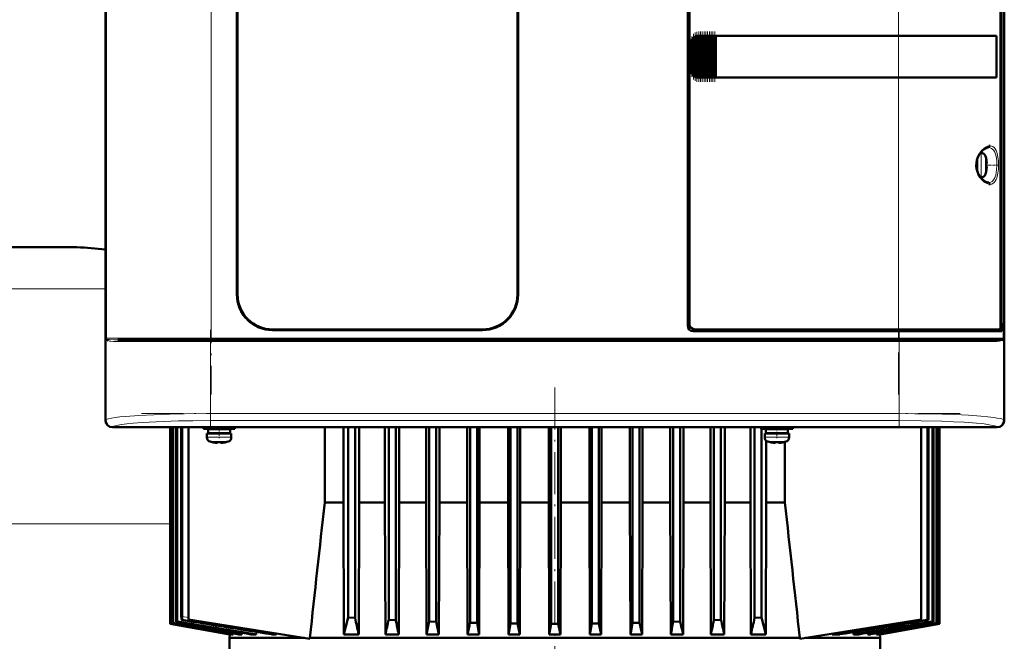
# Model space of a CAD drawing. Extents: x -1595 to 1972, y -1657 to 646.
# Tile 45 of 56: x 159 to 440, y 307 to 485. Entities that reach past the tile are written whole.
import ezdxf

# ---------------------------------------------------------------- set-up
doc = ezdxf.new("R2010")
doc.units = 0
doc.linetypes.add('DASHDOT', pattern=[18.5, 12, -3, 0.5, -3])

msp = doc.modelspace()

# ---------------------------------------------------------------- linework, layer by layer
at = {"color": 7, "lineweight": 50}
for p, q in [((183.09, 578.53), (183.09, 370.57)), ((440.04, 370.57), (440.04, 578.53)), ((183.07, 478.75), (183.07, 566.35)), ((440.07, 566.35), (440.07, 478.75)), ((349.57, 397.55), (349.57, 551.55)), ((350.07, 551.05), (350.07, 398.05)), ((439.02, 397.52), (439.02, 551.58)), ((439.14, 550.71), (439.14, 398.38)), ((220.67, 406.55), (220.67, 542.55)), ((220.87, 542.55), (220.87, 406.55)), ((300.87, 406.55), (300.87, 542.55)), ((301.07, 542.55), (301.07, 406.55)), ((183.07, 474.35), (183.07, 478.75)), ((183.09, 478.75), (183.07, 478.75)), ((350.94, 469.46), (350.94, 479.64)), ((351.08, 479.81), (351.23, 479.98)), ((351.45, 468.92), (351.45, 480.17)), ((351.59, 480.25), (351.74, 480.34)), ((351.96, 468.66), (351.96, 480.44)), ((352.1, 480.48), (352.25, 480.51)), ((352.47, 480.54), (352.61, 480.55)), ((352.47, 468.55), (352.47, 480.54)), ((352.64, 480.55), (352.57, 480.55)), ((352.64, 480.55), (352.61, 480.55)), ((352.64, 480.55), (352.76, 480.55)), ((352.98, 480.55), (352.76, 480.55)), ((352.98, 468.55), (352.98, 480.55)), ((353.12, 480.55), (352.98, 480.55)), ((353.12, 480.55), (353.19, 480.55)), ((353.19, 480.55), (353.27, 480.55)), ((353.49, 480.55), (353.27, 480.55)), ((353.49, 468.55), (353.49, 480.55)), ((353.63, 480.55), (353.49, 480.55)), ((353.63, 480.55), (353.7, 480.55)), ((353.7, 480.55), (353.78, 480.55)), ((354, 480.55), (353.78, 480.55)), ((354, 468.55), (354, 480.55)), ((354.14, 480.55), (354, 480.55)), ((354.14, 480.55), (354.21, 480.55)), ((354.21, 480.55), (354.29, 480.55)), ((354.51, 480.55), (354.29, 480.55)), ((354.51, 468.55), (354.51, 480.55)), ((354.65, 480.55), (354.51, 480.55)), ((354.65, 480.55), (354.72, 480.55)), ((354.72, 480.55), (354.8, 480.55)), ((355.02, 480.55), (354.8, 480.55)), ((355.02, 468.55), (355.02, 480.55)), ((355.16, 480.55), (355.02, 480.55)), ((355.16, 480.55), (355.23, 480.55)), ((355.23, 480.55), (355.31, 480.55)), ((355.53, 480.55), (355.31, 480.55)), ((355.53, 468.55), (355.53, 480.55)), ((355.67, 480.55), (355.53, 480.55)), ((355.67, 480.55), (355.74, 480.55)), ((355.74, 480.55), (355.82, 480.55)), ((356.04, 480.55), (355.82, 480.55)), ((356.04, 468.55), (356.04, 480.55)), ((356.18, 480.55), (356.04, 480.55)), ((356.18, 480.55), (356.25, 480.55)), ((356.25, 480.55), (356.33, 480.55)), ((356.55, 480.55), (356.33, 480.55)), ((356.55, 468.55), (356.55, 480.55)), ((356.69, 480.55), (356.55, 480.55)), ((356.69, 480.55), (356.76, 480.55)), ((356.76, 480.55), (356.84, 480.55)), ((357.06, 480.55), (356.84, 480.55)), ((357.06, 468.55), (357.06, 480.55)), ((357.19, 480.55), (357.06, 480.55)), ((357.19, 480.55), (357.27, 480.55)), ((357.27, 480.55), (357.35, 480.55)), ((357.52, 480.55), (357.35, 480.55)), ((357.52, 480.55), (357.52, 468.55)), ((357.57, 480.55), (357.52, 480.55)), ((357.57, 480.55), (409.85, 480.55)), ((357.59, 480.52), (357.57, 480.55)), ((357.59, 480.52), (409.85, 480.52)), ((357.59, 468.57), (357.59, 480.52)), ((357.59, 480.52), (409.85, 480.52)), ((437.83, 480.55), (409.85, 480.55)), ((411.61, 480.52), (409.9, 480.52)), ((412.53, 480.52), (411.94, 480.52)), ((412.6, 480.52), (412.53, 480.52)), ((415.59, 480.52), (415.51, 480.52)), ((421.37, 480.52), (415.59, 480.52)), ((437.83, 480.55), (437.53, 480.48)), ((437.79, 468.62), (437.79, 480.48)), ((437.83, 480.55), (437.83, 468.55)), ((440.07, 478.75), (440.04, 478.75)), ((440.06, 478.75), (440.06, 474.35)), ((350.57, 470.55), (350.57, 478.55)), ((183.07, 382.75), (183.07, 474.35)), ((183.07, 474.35), (183.09, 474.35)), ((440.04, 474.35), (440.07, 474.35)), ((440.07, 474.35), (440.07, 382.75)), ((351.23, 469.12), (351.08, 469.29)), ((351.74, 468.76), (351.59, 468.84)), ((352.25, 468.59), (352.1, 468.62)), ((352.61, 468.55), (352.47, 468.55)), ((352.64, 468.55), (352.57, 468.55)), ((352.61, 468.55), (352.64, 468.55)), ((352.64, 468.55), (352.76, 468.55)), ((352.98, 468.55), (352.76, 468.55)), ((353.12, 468.55), (352.98, 468.55)), ((353.12, 468.55), (353.19, 468.55)), ((353.19, 468.55), (353.27, 468.55)), ((353.49, 468.55), (353.27, 468.55)), ((353.63, 468.55), (353.49, 468.55)), ((353.63, 468.55), (353.7, 468.55)), ((353.7, 468.55), (353.78, 468.55)), ((354, 468.55), (353.78, 468.55)), ((354.14, 468.55), (354, 468.55)), ((354.14, 468.55), (354.21, 468.55)), ((354.21, 468.55), (354.29, 468.55)), ((354.51, 468.55), (354.29, 468.55)), ((354.65, 468.55), (354.51, 468.55)), ((354.65, 468.55), (354.72, 468.55)), ((354.72, 468.55), (354.8, 468.55)), ((355.02, 468.55), (354.8, 468.55)), ((355.16, 468.55), (355.02, 468.55)), ((355.16, 468.55), (355.23, 468.55)), ((355.23, 468.55), (355.31, 468.55)), ((355.53, 468.55), (355.31, 468.55)), ((355.67, 468.55), (355.53, 468.55)), ((355.67, 468.55), (355.74, 468.55)), ((355.74, 468.55), (355.82, 468.55)), ((356.04, 468.55), (355.82, 468.55)), ((356.18, 468.55), (356.04, 468.55)), ((356.18, 468.55), (356.25, 468.55)), ((356.25, 468.55), (356.33, 468.55)), ((356.55, 468.55), (356.33, 468.55)), ((356.69, 468.55), (356.55, 468.55)), ((356.69, 468.55), (356.76, 468.55)), ((356.76, 468.55), (356.84, 468.55)), ((357.06, 468.55), (356.84, 468.55)), ((357.19, 468.55), (357.06, 468.55)), ((357.19, 468.55), (357.27, 468.55)), ((357.27, 468.55), (357.35, 468.55)), ((357.52, 468.55), (357.35, 468.55)), ((357.52, 468.55), (357.57, 468.55)), ((357.57, 468.55), (357.59, 468.57)), ((409.85, 468.55), (357.57, 468.55)), ((357.59, 468.57), (409.85, 468.57)), ((437.83, 468.55), (409.85, 468.55)), ((412.36, 468.57), (412.53, 468.57)), ((415.29, 468.57), (415.59, 468.57)), ((415.59, 468.57), (416.32, 468.57)), ((418.48, 468.57), (421.37, 468.58)), ((421.37, 468.58), (421.69, 468.58)), ((437.83, 468.55), (437.53, 468.61)), ((432.23, 443.55), (432.23, 445.01)), ((432.33, 445.34), (432.33, 443.55)), ((433.25, 447.05), (433.46, 447.05)), ((434.86, 445.47), (434.88, 445.48)), ((432.23, 443.55), (432.23, 442.09)), ((432.33, 441.76), (432.33, 443.55)), ((435.01, 444.05), (434.86, 444.05)), ((435.01, 443.05), (434.86, 443.05)), ((433.46, 440.05), (433.25, 440.05)), ((434.88, 441.62), (434.86, 441.63)), ((151.57, 420.1), (174.57, 420.1)), ((174.57, 420.1), (155.57, 420.1)), ((439.02, 398.38), (439.14, 398.38)), ((439.34, 398.35), (439.02, 398.35)), ((439.14, 398.38), (439.34, 398.35)), ((439.34, 396.05), (439.34, 398.35)), ((230.87, 396.55), (290.87, 396.55)), ((290.87, 396.35), (230.87, 396.35)), ((409.85, 396.05), (351.07, 396.05)), ((351.56, 396.55), (409.85, 396.55)), ((438.78, 396.55), (409.85, 396.55)), ((409.85, 396.05), (439.34, 396.05)), ((438.79, 396.55), (439.04, 396.55)), ((438.86, 396.59), (439.04, 396.55)), ((439.04, 396.55), (439.04, 396.05)), ((183.48, 393.57), (183.45, 393.61)), ((183.51, 393.55), (183.48, 393.57)), ((186.6, 393.55), (193.18, 393.55)), ((203.7, 393.55), (192.33, 393.55)), ((193.18, 393.55), (213.28, 393.55)), ((213.28, 393.55), (409.85, 393.55)), ((409.85, 393.55), (436.52, 393.55)), ((439.65, 393.58), (439.62, 393.55)), ((439.68, 393.57), (439.62, 393.55)), ((439.62, 393.55), (439.62, 393.54)), ((439.66, 393.58), (439.65, 393.58)), ((439.68, 393.61), (439.66, 393.58)), ((439.68, 393.8), (439.73, 393.83)), ((439.69, 393.8), (439.73, 393.83)), ((183.07, 378.35), (183.07, 382.75)), ((183.09, 382.75), (183.07, 382.75)), ((440.07, 382.75), (440.04, 382.75)), ((440.06, 382.75), (440.06, 378.35)), ((183.07, 370.55), (183.07, 378.35)), ((183.07, 378.35), (183.09, 378.35)), ((440.04, 378.35), (440.07, 378.35)), ((440.07, 378.35), (440.07, 370.55)), ((197.86, 368.55), (185.07, 368.55)), ((438.04, 368.58), (185.09, 368.58)), ((197.87, 368.58), (197.86, 368.55)), ((202.27, 368.55), (197.86, 368.55)), ((201.56, 368.55), (201.56, 312.35)), ((201.56, 312.35), (201.56, 368.55)), ((201.73, 312.41), (201.73, 368.55)), ((201.8, 312.44), (201.8, 368.55)), ((202.27, 368.55), (202.26, 368.58)), ((314.86, 368.55), (202.27, 368.55)), ((202.32, 312.61), (202.32, 368.55)), ((202.46, 312.66), (202.46, 368.55)), ((203.33, 312.95), (203.33, 368.55)), ((203.54, 313.02), (203.54, 368.55)), ((204.76, 314.51), (204.76, 368.55)), ((205.05, 314.46), (205.05, 368.55)), ((206.82, 368.55), (206.82, 313.55)), ((211.07, 368.55), (211.07, 368.12)), ((215.57, 368.12), (211.07, 368.12)), ((212.07, 366.82), (212.07, 365.69)), ((212.07, 366.82), (215.57, 366.82)), ((215.57, 368.02), (212.42, 368.02)), ((212.42, 368.02), (212.42, 366.92)), ((215.57, 366.92), (212.42, 366.92)), ((213.57, 368.02), (213.57, 368.12)), ((213.57, 366.82), (213.57, 366.92)), ((215.57, 368.12), (220.07, 368.12)), ((215.57, 368.02), (218.72, 368.02)), ((215.57, 366.92), (218.72, 366.92)), ((219.07, 366.82), (215.57, 366.82)), ((217.57, 368.02), (217.57, 368.12)), ((217.57, 366.82), (217.57, 366.92)), ((218.72, 368.02), (218.72, 366.92)), ((219.07, 365.69), (219.07, 366.82)), ((220.07, 368.12), (220.07, 368.55)), ((245.77, 347.05), (245.77, 368.55)), ((251.11, 347.05), (251.11, 368.55)), ((252.43, 368.55), (252.43, 314.14)), ((254.43, 368.55), (254.43, 314.02)), ((255.63, 347.05), (255.63, 368.55)), ((262.98, 347.05), (262.98, 368.55)), ((264.06, 368.55), (264.06, 313.52)), ((266.06, 368.55), (266.06, 313.43)), ((267.05, 347.05), (267.05, 368.55)), ((274.78, 368.55), (274.78, 347.05)), ((275.68, 368.55), (275.68, 313.02)), ((277.68, 368.55), (277.68, 312.95)), ((278.54, 368.55), (278.54, 347.05)), ((286.52, 347.05), (286.52, 368.55)), ((287.31, 368.55), (287.31, 312.66)), ((289.31, 368.55), (289.31, 312.61)), ((290.07, 368.55), (290.07, 347.05)), ((298.21, 368.55), (298.21, 347.05)), ((298.93, 368.55), (298.93, 312.44)), ((300.93, 368.55), (300.93, 312.41)), ((301.64, 347.05), (301.64, 368.55)), ((309.86, 347.05), (309.86, 368.55)), ((310.56, 368.55), (310.56, 312.35)), ((312.56, 368.55), (312.56, 312.35)), ((313.26, 347.05), (313.26, 368.55)), ((314.87, 368.58), (314.86, 368.55)), ((319.27, 368.55), (314.86, 368.55)), ((319.27, 368.55), (319.26, 368.58)), ((427.86, 368.55), (319.27, 368.55)), ((321.47, 368.55), (321.47, 347.05)), ((322.18, 368.55), (322.18, 312.41)), ((324.18, 368.55), (324.18, 312.44)), ((324.91, 368.55), (324.91, 347.05)), ((333.04, 347.05), (333.04, 368.55)), ((333.81, 368.55), (333.81, 312.61)), ((335.81, 368.55), (335.81, 312.66)), ((336.6, 368.55), (336.6, 347.05)), ((344.58, 347.05), (344.58, 368.55)), ((345.43, 368.55), (345.43, 312.95)), ((347.43, 368.55), (347.43, 313.02)), ((348.34, 368.55), (348.34, 347.05)), ((356.06, 347.05), (356.06, 368.55)), ((357.06, 368.55), (357.06, 313.43)), ((359.06, 368.55), (359.06, 313.52)), ((360.13, 347.05), (360.13, 368.55)), ((367.48, 347.05), (367.48, 368.55)), ((368.68, 368.55), (368.68, 314.02)), ((370.57, 368.12), (370.57, 368.55)), ((370.57, 368.12), (375.07, 368.12)), ((370.68, 368.12), (370.68, 314.14)), ((371.57, 366.82), (375.07, 366.82)), ((371.57, 365.69), (371.57, 366.82)), ((375.07, 368.02), (371.92, 368.02)), ((371.92, 366.92), (371.92, 368.02)), ((371.92, 366.92), (375.07, 366.92)), ((372.01, 368.12), (372.01, 368.02)), ((372.01, 366.92), (372.01, 366.82)), ((373.07, 368.12), (373.07, 368.02)), ((373.07, 366.92), (373.07, 366.82)), ((379.57, 368.12), (375.07, 368.12)), ((378.22, 368.02), (375.07, 368.02)), ((378.22, 366.92), (375.07, 366.92)), ((375.07, 366.82), (378.57, 366.82)), ((377.07, 368.12), (377.07, 368.02)), ((377.07, 366.92), (377.07, 366.82)), ((377.34, 368.12), (377.34, 368.02)), ((377.34, 366.92), (377.34, 366.82)), ((378.22, 366.92), (378.22, 368.02)), ((378.57, 366.82), (378.57, 365.69)), ((379.57, 368.55), (379.57, 368.12)), ((416.33, 368.55), (416.33, 313.55)), ((418.07, 368.55), (418.07, 313.52)), ((418.36, 368.55), (418.36, 313.43)), ((419.57, 368.55), (419.57, 313.02)), ((419.79, 368.55), (419.79, 312.95)), ((420.65, 368.55), (420.65, 312.66)), ((420.79, 368.55), (420.79, 312.61)), ((421.31, 368.55), (421.31, 312.44)), ((421.38, 368.55), (421.38, 312.41)), ((421.56, 368.55), (421.56, 312.35)), ((421.56, 368.55), (421.56, 312.35)), ((427.87, 368.58), (427.86, 368.55)), ((432.27, 368.55), (427.86, 368.55)), ((432.27, 368.55), (432.26, 368.58)), ((438.07, 368.55), (432.27, 368.55)), ((213.65, 364.29), (213.64, 364.28)), ((215.07, 364.14), (215.07, 364.29)), ((216.07, 364.14), (216.07, 364.29)), ((217.5, 364.28), (217.49, 364.29)), ((372.01, 364.72), (372.01, 347.05)), ((373.14, 364.28), (373.15, 364.29)), ((374.57, 364.14), (374.57, 364.29)), ((375.57, 364.14), (375.57, 364.29)), ((376.99, 364.29), (377, 364.28)), ((377.34, 364.36), (377.34, 347.05)), ((245.77, 347.05), (251.11, 347.05)), ((251.11, 347.05), (251.25, 309.34)), ((255.63, 347.05), (255.51, 309.34)), ((255.63, 347.05), (262.98, 347.05)), ((262.98, 347.05), (263.11, 309.34)), ((267.05, 347.05), (266.94, 309.34)), ((267.05, 347.05), (274.78, 347.05)), ((274.78, 347.05), (274.89, 309.34)), ((278.54, 347.05), (278.43, 309.34)), ((286.52, 347.05), (278.54, 347.05)), ((286.52, 347.05), (286.62, 309.34)), ((290.07, 347.05), (289.97, 309.34)), ((298.21, 347.05), (290.07, 347.05)), ((298.21, 347.05), (298.31, 309.34)), ((301.64, 347.05), (301.54, 309.34)), ((309.86, 347.05), (301.64, 347.05)), ((309.86, 347.05), (309.96, 309.34)), ((313.26, 347.05), (313.15, 309.34)), ((313.26, 347.05), (321.47, 347.05)), ((321.47, 347.05), (321.57, 309.34)), ((324.91, 347.05), (324.8, 309.34)), ((324.91, 347.05), (333.04, 347.05)), ((333.04, 347.05), (333.15, 309.34)), ((336.6, 347.05), (336.49, 309.34)), ((336.6, 347.05), (344.58, 347.05)), ((344.58, 347.05), (344.68, 309.34)), ((348.34, 347.05), (348.22, 309.34)), ((348.34, 347.05), (354.71, 347.05)), ((354.71, 347.05), (356.06, 347.05)), ((356.06, 347.05), (356.17, 309.34)), ((360.13, 347.05), (360.01, 309.34)), ((367.48, 347.05), (360.13, 347.05)), ((367.48, 347.05), (367.61, 309.34)), ((372.01, 347.05), (371.87, 309.34)), ((377.34, 347.05), (372.01, 347.05)), ((202.46, 312.66), (202.32, 312.61)), ((203.54, 313.02), (203.33, 312.95)), ((204.9, 313.47), (204.91, 313.47)), ((204.91, 313.47), (204.91, 313.48)), ((241.53, 308.05), (206.82, 313.55)), ((254.43, 314.02), (252.43, 314.14)), ((266.06, 313.43), (264.06, 313.52)), ((277.68, 312.95), (275.68, 313.02)), ((289.31, 312.61), (287.31, 312.66)), ((289.31, 312.61), (289.97, 309.34)), ((333.81, 312.61), (333.15, 309.34)), ((333.81, 312.61), (335.81, 312.66)), ((347.43, 313.02), (345.43, 312.95)), ((359.06, 313.52), (357.06, 313.43)), ((370.68, 314.14), (368.68, 314.02)), ((381.58, 308.04), (416.33, 313.55)), ((418.07, 313.52), (418.36, 313.43)), ((419.57, 313.02), (419.79, 312.95)), ((420.65, 312.66), (420.79, 312.61)), ((201.56, 312.35), (218.65, 309.34)), ((201.56, 312.35), (201.56, 312.35)), ((218.64, 309.34), (201.56, 312.35)), ((201.8, 312.44), (201.73, 312.41)), ((201.73, 312.41), (219.18, 309.34)), ((222.08, 309.79), (222.05, 309.34)), ((226.24, 310.03), (226.18, 309.34)), ((298.93, 312.44), (298.31, 309.34)), ((300.93, 312.41), (298.93, 312.44)), ((300.93, 312.41), (301.54, 309.34)), ((310.56, 312.35), (309.96, 309.34)), ((310.56, 312.35), (312.56, 312.35)), ((312.56, 312.35), (313.15, 309.34)), ((322.18, 312.41), (321.57, 309.34)), ((322.18, 312.41), (324.18, 312.44)), ((324.18, 312.44), (324.8, 309.34)), ((396.88, 309.95), (396.94, 309.34)), ((401.03, 309.79), (401.07, 309.34)), ((403.93, 309.34), (421.38, 312.41)), ((404.46, 309.34), (421.56, 312.35)), ((404.48, 309.34), (421.56, 312.35)), ((421.31, 312.44), (421.38, 312.41)), ((421.56, 312.35), (421.56, 312.35)), ((218.64, 309.34), (218.56, 308.3)), ((218.56, 308.3), (239.97, 308.3)), ((218.56, 304.55), (218.56, 308.3)), ((218.64, 309.34), (218.65, 309.34)), ((218.66, 309.43), (218.65, 309.34)), ((219.18, 309.34), (219.59, 309.34)), ((219.61, 309.61), (219.59, 309.34)), ((221.18, 309.34), (222.05, 309.34)), ((224.74, 309.34), (226.18, 309.34)), ((230.59, 309.34), (230.64, 309.34)), ((230.64, 309.34), (231.71, 309.34)), ((241.53, 308.3), (356.14, 308.3)), ((241.53, 308.05), (241.53, 308.3)), ((251.25, 309.34), (255.51, 309.34)), ((263.11, 309.34), (266.94, 309.34)), ((278.43, 309.34), (274.89, 309.34)), ((289.97, 309.34), (286.62, 309.34)), ((301.54, 309.34), (298.31, 309.34)), ((309.96, 309.34), (313.15, 309.34)), ((321.57, 309.34), (324.8, 309.34)), ((333.15, 309.34), (336.49, 309.34)), ((344.68, 309.34), (348.22, 309.34)), ((356.14, 308.3), (381.58, 308.3)), ((360.01, 309.34), (356.17, 309.34)), ((371.87, 309.34), (367.61, 309.34)), ((381.58, 308.3), (381.58, 308.04)), ((404.56, 308.3), (383.18, 308.3)), ((390.83, 309.51), (390.84, 309.34)), ((393.06, 309.34), (390.84, 309.34)), ((398.37, 309.34), (396.94, 309.34)), ((401.93, 309.34), (401.07, 309.34)), ((403.51, 309.61), (403.53, 309.34)), ((403.93, 309.34), (403.53, 309.34)), ((404.46, 309.43), (404.46, 309.34)), ((404.48, 309.34), (404.46, 309.34)), ((404.48, 309.34), (404.56, 308.3)), ((404.56, 304.55), (404.56, 308.3))]:
    msp.add_line(p, q, dxfattribs=at)
at = {"color": 7, "linetype": 'DASHDOT', "lineweight": 18}
for p, q in [((213.28, 571.15), (213.28, 377.95)), ((409.85, 377.95), (409.85, 571.15)), ((213.1, 396.39), (213.1, 368.31)), ((410.03, 396.39), (410.03, 368.32)), ((193.41, 393.05), (429.72, 393.05)), ((193.62, 394.05), (429.51, 394.05)), ((311.56, 379.95), (311.56, 243.15)), ((193.41, 372.48), (429.72, 372.48))]:
    msp.add_line(p, q, dxfattribs=at)
at = {"color": 7, "lineweight": 18}
for p, q in [((183.35, 394.05), (183.35, 555.05)), ((213.28, 555.05), (213.28, 394.05)), ((439.78, 394.05), (439.78, 555.05)), ((409.85, 480.55), (409.85, 552.55)), ((350.79, 469.75), (350.79, 479.34)), ((351.08, 479.81), (351.08, 469.29)), ((351.23, 469.12), (351.23, 479.98)), ((351.59, 468.84), (351.59, 480.25)), ((351.74, 480.34), (351.74, 468.76)), ((352.1, 468.62), (352.1, 480.48)), ((352.25, 480.51), (352.25, 468.59)), ((352.61, 480.55), (352.61, 468.55)), ((352.76, 468.55), (352.76, 480.55)), ((353.12, 480.55), (353.12, 468.55)), ((353.27, 480.55), (353.27, 468.55)), ((353.63, 480.55), (353.63, 468.55)), ((353.78, 480.55), (353.78, 468.55)), ((354.14, 480.55), (354.14, 468.55)), ((354.29, 480.55), (354.29, 468.55)), ((354.65, 480.55), (354.65, 468.55)), ((354.8, 468.55), (354.8, 480.55)), ((355.16, 480.55), (355.16, 468.55)), ((355.31, 480.55), (355.31, 468.55)), ((355.67, 480.55), (355.67, 468.55)), ((355.82, 480.55), (355.82, 468.55)), ((356.18, 480.55), (356.18, 468.55)), ((356.33, 468.55), (356.33, 480.55)), ((356.69, 480.55), (356.69, 468.55)), ((356.84, 480.55), (356.84, 468.55)), ((357.19, 468.55), (357.19, 480.55)), ((357.35, 480.55), (357.35, 468.55)), ((409.85, 480.52), (409.85, 480.55)), ((409.85, 480.52), (409.85, 468.57)), ((350.57, 478.55), (350.62, 478.55)), ((350.62, 478.55), (350.62, 470.55)), ((350.62, 470.55), (350.57, 470.55)), ((409.85, 468.55), (409.85, 468.57)), ((409.85, 396.55), (409.85, 468.55)), ((433.46, 447.05), (433.46, 443.58)), ((434.71, 446.12), (434.71, 443.57)), ((433.46, 443.58), (433.46, 443.55)), ((433.46, 440.05), (433.46, 443.55)), ((434.71, 443.57), (434.71, 443.55)), ((434.71, 443.55), (434.71, 440.98)), ((174.93, 420.08), (151.57, 420.08)), ((183.07, 408.14), (151.57, 408.14)), ((409.85, 396.05), (409.85, 396.55)), ((409.85, 394.05), (409.85, 396.05)), ((183.18, 394.05), (183.18, 370.65)), ((183.18, 394.05), (183.35, 394.05)), ((192.84, 394.05), (183.35, 394.05)), ((183.39, 393.86), (183.4, 393.83)), ((187.04, 393.05), (192.67, 393.05)), ((192.67, 393.05), (213.1, 393.05)), ((213.28, 394.05), (192.84, 394.05)), ((213.1, 393.05), (213.1, 393.55)), ((213.1, 372.48), (213.1, 393.05)), ((410.03, 393.05), (213.1, 393.05)), ((213.28, 394.05), (409.85, 394.05)), ((213.28, 393.55), (213.28, 394.05)), ((439.78, 394.05), (409.85, 394.05)), ((409.85, 394.05), (409.85, 393.55)), ((410.03, 393.05), (410.03, 393.55)), ((410.03, 393.05), (436.09, 393.05)), ((410.03, 393.05), (410.03, 372.48)), ((439.78, 394.05), (439.95, 394.05)), ((439.95, 370.65), (439.95, 394.05)), ((213.1, 372.48), (410.03, 372.48)), ((213.1, 370.48), (213.1, 372.48)), ((410.03, 372.48), (410.03, 370.48)), ((183.09, 370.57), (183.18, 370.65)), ((410.03, 370.48), (213.1, 370.48)), ((439.95, 370.65), (440.04, 370.57)), ((185.17, 368.66), (185.09, 368.58)), ((438.04, 368.58), (437.96, 368.66)), ((215.54, 365.69), (212.07, 365.69)), ((213, 364.45), (215.55, 364.45)), ((215.54, 365.69), (215.57, 365.69)), ((215.55, 364.45), (215.57, 364.45)), ((215.57, 365.69), (219.07, 365.69)), ((215.57, 364.45), (218.14, 364.45)), ((375.07, 365.69), (371.57, 365.69)), ((375.07, 364.45), (372.5, 364.45)), ((375.1, 365.69), (375.07, 365.69)), ((375.09, 364.45), (375.07, 364.45)), ((377.64, 364.45), (375.09, 364.45)), ((378.57, 365.69), (375.1, 365.69)), ((201.56, 340.94), (151.57, 340.94)), ((205.05, 314.46), (206.82, 314.18))]:
    msp.add_line(p, q, dxfattribs=at)
at = {"color": 7, "linetype": 'DASHDOT', "lineweight": 18, "ltscale": 0.347389}
msp.add_line((351.67, 467.6), (351.67, 481.5), dxfattribs=at)
at = {"color": 7, "linetype": 'DASHDOT', "lineweight": 18, "ltscale": 0.357764}
msp.add_line((352.18, 467.39), (352.18, 481.7), dxfattribs=at)
at = {"color": 7, "linetype": 'DASHDOT', "lineweight": 18, "ltscale": 0.359999}
for p, q in [((352.69, 467.35), (352.69, 481.75)), ((353.2, 467.35), (353.2, 481.75)), ((353.71, 467.35), (353.71, 481.75)), ((354.22, 467.35), (354.22, 481.75)), ((354.73, 467.35), (354.73, 481.75)), ((355.24, 467.35), (355.24, 481.75)), ((355.75, 467.35), (355.75, 481.75)), ((356.26, 467.35), (356.26, 481.75)), ((356.77, 467.35), (356.77, 481.75)), ((357.27, 467.35), (357.27, 481.75))]:
    msp.add_line(p, q, dxfattribs=at)
at = {"color": 7, "linetype": 'DASHDOT', "lineweight": 18, "ltscale": 0.287631}
msp.add_line((350.72, 468.8), (350.72, 480.3), dxfattribs=at)
at = {"color": 7, "linetype": 'DASHDOT', "lineweight": 18, "ltscale": 0.325664}
msp.add_line((351.16, 468.03), (351.16, 481.06), dxfattribs=at)
at = {"color": 7, "linetype": 'DASHDOT', "lineweight": 18, "ltscale": 0.008936}
msp.add_line((432.01, 443.55), (432.36, 443.55), dxfattribs=at)
at = {"color": 7, "linetype": 'DASHDOT', "lineweight": 18, "ltscale": 0.006442}
msp.add_line((433.49, 443.55), (433.23, 443.55), dxfattribs=at)
at = {"color": 7, "linetype": 'DASHDOT', "lineweight": 18, "ltscale": 0.000941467}
msp.add_line((435.01, 444.55), (435.05, 444.55), dxfattribs=at)
at = {"color": 7, "linetype": 'DASHDOT', "lineweight": 18, "ltscale": 0.000793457}
msp.add_line((435.01, 442.55), (435.04, 442.55), dxfattribs=at)
at = {"color": 7, "linetype": 'DASHDOT', "lineweight": 18, "ltscale": 0.072147}
msp.add_line((435.3, 443.55), (438.19, 443.55), dxfattribs=at)
at = {"color": 7, "linetype": 'DASHDOT', "lineweight": 18, "ltscale": 0.085704}
msp.add_line((375.07, 368.83), (375.07, 365.41), dxfattribs=at)
at = {"color": 7, "linetype": 'DASHDOT', "lineweight": 18, "ltscale": 0.072885}
msp.add_line((215.57, 368.36), (215.57, 365.45), dxfattribs=at)
at = {"color": 7, "linetype": 'DASHDOT', "lineweight": 18, "ltscale": 0.000926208}
msp.add_line((214.57, 364.14), (214.57, 364.11), dxfattribs=at)
at = {"color": 7, "linetype": 'DASHDOT', "lineweight": 18, "ltscale": 0.000743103}
msp.add_line((216.57, 364.11), (216.57, 364.14), dxfattribs=at)
at = {"color": 7, "linetype": 'DASHDOT', "lineweight": 18, "ltscale": 0.000761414}
msp.add_line((374.07, 364.14), (374.07, 364.11), dxfattribs=at)
at = {"color": 7, "linetype": 'DASHDOT', "lineweight": 18, "ltscale": 0.000958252}
msp.add_line((376.07, 364.14), (376.07, 364.11), dxfattribs=at)
at = {"color": 7, "lineweight": 50}
for points in [[(437.79, 480.48), (433.2, 480.51), (409.85, 480.52)], [(409.85, 468.57), (432.28, 468.59), (437.79, 468.62)], [(433.18, 446.96), (433.74, 447.61), (434.3, 448.08), (434.85, 448.39), (435.29, 448.53), (435.54, 448.55)], [(435.62, 449.02), (435.87, 449.05), (435.98, 449.05)], [(433.18, 440.13), (432.73, 440.85), (432.36, 441.67), (432.15, 442.43), (432.04, 443.35), (432.07, 444.15), (432.23, 444.98), (432.53, 445.83), (432.99, 446.68), (433.18, 446.96)], [(435.01, 444.55), (435.04, 444.22), (435.03, 444.1), (435.03, 444.06), (435.02, 444.05), (435.02, 444.05), (435.02, 444.05), (435.01, 444.05)], [(435.04, 444.26), (435.03, 444.08), (435.03, 444.06), (435.02, 444.05), (435.02, 444.05), (435.02, 444.05), (435.01, 444.05)], [(435.04, 442.83), (435.04, 442.98), (435.03, 443.03), (435.02, 443.04), (435.02, 443.05), (435.02, 443.05), (435.01, 443.05)], [(435.01, 442.55), (435.03, 442.74), (435.04, 442.98), (435.03, 443.03), (435.02, 443.04), (435.02, 443.05), (435.02, 443.05), (435.01, 443.05)], [(435.54, 438.55), (435.11, 438.62), (434.63, 438.82), (434.07, 439.19), (433.52, 439.72), (433.18, 440.13)], [(435.98, 438.05), (435.66, 438.07), (435.62, 438.08)], [(230.87, 396.35), (229.7, 396.42), (228.54, 396.62), (227.42, 396.96), (226.35, 397.42), (225.78, 397.72), (225.23, 398.06), (224.53, 398.56), (223.87, 399.12), (223.27, 399.74), (222.54, 400.66), (221.92, 401.66), (221.42, 402.72), (221.04, 403.84), (220.83, 404.73), (220.71, 405.63), (220.67, 406.55)], [(301.07, 406.55), (301, 405.38), (300.79, 404.23), (300.45, 403.11), (300, 402.03), (299.69, 401.46), (299.36, 400.91), (298.85, 400.21), (298.29, 399.56), (297.68, 398.96), (296.75, 398.23), (295.75, 397.61), (294.69, 397.1), (293.58, 396.72), (292.68, 396.52), (291.78, 396.39), (290.87, 396.35)], [(438.78, 396.55), (438.82, 396.56), (438.85, 396.59), (438.91, 396.67), (438.99, 396.98), (439.02, 397.52)], [(436.52, 393.55), (437.59, 393.56), (438.47, 393.59), (439.14, 393.65), (439.54, 393.74), (439.68, 393.8)], [(214.57, 364.14), (214.9, 364.12), (215.02, 364.12), (215.05, 364.13), (215.06, 364.13), (215.07, 364.14), (215.07, 364.14), (215.07, 364.14)], [(216.12, 364.12), (216.09, 364.13), (216.08, 364.13), (216.07, 364.14), (216.07, 364.14)], [(216.57, 364.14), (216.38, 364.12), (216.14, 364.12), (216.09, 364.13), (216.08, 364.13), (216.07, 364.14), (216.07, 364.14), (216.07, 364.14)], [(374.07, 364.14), (374.26, 364.12), (374.5, 364.12), (374.55, 364.13), (374.56, 364.13), (374.57, 364.14), (374.57, 364.14), (374.57, 364.14)], [(375.62, 364.12), (375.58, 364.13), (375.57, 364.13), (375.57, 364.14), (375.57, 364.14), (375.57, 364.14)], [(376.07, 364.14), (375.74, 364.12), (375.62, 364.12), (375.59, 364.13), (375.58, 364.13), (375.57, 364.14), (375.57, 364.14), (375.57, 364.14)], [(204.76, 314.51), (204.8, 313.78), (204.85, 313.55), (204.88, 313.49), (204.89, 313.48), (204.9, 313.47)], [(205.05, 314.46), (205.01, 313.82), (204.97, 313.59), (204.93, 313.49), (204.92, 313.48), (204.91, 313.48)], [(252.43, 314.14), (251.83, 311.6), (251.25, 309.34)], [(370.68, 314.14), (371.29, 311.6), (371.87, 309.34)], [(390.84, 309.34), (404.32, 311.37), (418.07, 313.52)], [(232.09, 309.55), (231.91, 309.39), (231.71, 309.34)]]:
    msp.add_lwpolyline(points, dxfattribs=at)
at = {"color": 7, "lineweight": 18}
for points in [[(433.52, 439.41), (433.07, 439.97), (432.7, 440.56), (432.49, 440.97), (432.16, 441.81), (431.97, 442.68), (431.9, 443.55), (431.97, 444.43), (432.1, 445.08), (432.31, 445.72), (432.71, 446.55), (432.95, 446.95), (433.52, 447.69)], [(433.52, 447.69), (434.07, 448.22), (434.7, 448.66), (435.27, 448.92), (435.62, 449.02)], [(435.54, 448.55), (435.98, 448.49), (436.38, 448.33), (436.73, 448.07), (437.05, 447.69), (437.33, 447.2)], [(435.98, 449.05), (436.39, 449), (436.78, 448.84), (437.14, 448.57), (437.46, 448.19), (437.74, 447.68)], [(437.74, 447.68), (437.9, 447.27), (438.04, 446.83), (438.25, 445.85), (438.38, 444.72), (438.42, 443.55)], [(437.33, 447.2), (437.61, 446.42), (437.8, 445.52), (437.91, 444.59), (437.95, 443.55)], [(437.95, 443.55), (437.88, 442.22), (437.77, 441.38), (437.61, 440.7), (437.44, 440.18), (437.33, 439.9)], [(438.42, 443.55), (438.38, 442.37), (438.25, 441.24), (438.04, 440.27), (437.91, 439.82), (437.74, 439.42)], [(435.62, 438.08), (435.03, 438.27), (434.48, 438.57), (434.07, 438.88), (433.52, 439.41)], [(437.33, 439.9), (437.16, 439.58), (436.98, 439.3), (436.77, 439.07), (436.55, 438.88), (436.17, 438.67), (435.76, 438.56), (435.54, 438.55)], [(437.74, 439.42), (437.47, 438.92), (437.14, 438.53), (436.77, 438.25), (436.48, 438.13), (436.18, 438.06), (435.98, 438.05)], [(183.45, 393.8), (183.66, 393.71), (183.84, 393.67), (184.28, 393.62), (185.69, 393.56), (186.6, 393.55)], [(187.04, 393.05), (186.12, 393.06), (185.31, 393.1), (184.61, 393.17)], [(438.51, 393.17), (437.94, 393.11), (437.24, 393.07), (436.09, 393.05)], [(183.18, 370.65), (183.35, 370.77), (183.61, 370.88), (183.98, 370.99), (184.79, 371.16), (185.84, 371.33), (187.23, 371.51), (188.86, 371.67), (192.67, 371.95), (196.88, 372.16), (201.45, 372.32), (205.65, 372.41), (213.1, 372.48)], [(410.03, 372.48), (414.52, 372.45), (418.94, 372.39), (425.82, 372.18), (429.81, 371.99), (433.36, 371.75), (435.37, 371.57), (437.08, 371.36), (438.07, 371.21), (438.87, 371.06), (439.37, 370.93), (439.73, 370.79), (439.95, 370.65)], [(213.1, 370.48), (208.1, 370.45), (203.93, 370.37), (199.74, 370.24), (197.55, 370.15), (193.57, 369.93), (190.98, 369.72), (189.15, 369.54), (187.67, 369.34), (186.7, 369.17), (185.97, 369.01), (185.45, 368.83), (185.17, 368.66)], [(437.96, 368.66), (437.67, 368.83), (437.31, 368.96), (436.81, 369.09), (435.73, 369.3), (434.28, 369.5), (432.14, 369.72), (428.61, 369.99), (425.57, 370.15), (422.24, 370.28), (416.25, 370.43), (410.03, 370.48)], [(204.91, 313.48), (218.39, 311.36), (231.71, 309.34)]]:
    msp.add_lwpolyline(points, dxfattribs=at)
at = {"color": 7, "lineweight": 50}
for centre, radius, start, end in [((352.73, 478.5), 2.11, 167.8164, 178.6977), ((353.01, 478.44), 2.4, 157.7787, 167.7127), ((352.7, 478.58), 2.06, 148.9704, 158.2673), ((352.57, 478.42), 2.04, 136.9534, 143.1617), ((352.61, 478.68), 1.89, 127.9225, 136.7729), ((352.69, 478.18), 2.35, 118.0492, 122.0459), ((352.58, 478.78), 1.77, 110.7187, 118.3943), ((352.7, 478), 2.55, 103.6061, 106.9099), ((352.61, 478.84), 1.71, 94.6829, 101.9834), ((418.95, -7129.96), 7610.48, 89.911285, 89.981827), ((352.7, 470.59), 2.09, 181.2162, 192.2147), ((353.09, 470.69), 2.48, 192.5876, 202.176), ((352.7, 470.52), 2.06, 201.7327, 211.0296), ((352.57, 470.68), 2.04, 216.8383, 223.0466), ((352.61, 470.42), 1.89, 223.2271, 232.0775), ((352.69, 470.91), 2.35, 237.9541, 241.9508), ((352.58, 470.32), 1.77, 241.6057, 249.2813), ((352.7, 471.1), 2.55, 253.0901, 256.3939), ((352.61, 470.26), 1.71, 258.0166, 265.3171), ((433.46, 445.75), 1.3, 16.6015, 90), ((426.08, 443.55), 9, 12.3778, 16.6016), ((426.08, 443.55), 8.99, 6.3893, 12.3497), ((426.08, 443.55), 8.99, 6.3893, 12.3497), ((424.97, 443.55), 9.9, 357.106, 2.8938), ((424.98, 443.55), 9.9, 357.1058, 2.8956), ((426.08, 443.55), 8.99, 347.6508, 353.6103), ((426.08, 443.55), 8.99, 347.6503, 353.6107), ((433.46, 441.35), 1.3, 270, 343.3985), ((426.08, 443.55), 9, 343.3984, 347.6222), ((174.57, 415.1), 5, 85.8128, 90), ((151.68, 102.3), 318.64, 84.3467, 85.815), ((230.87, 406.55), 10.2, 179.9997, 270.0003), ((230.87, 406.55), 10, 180, 270), ((290.87, 406.55), 10, 270, 360), ((290.87, 406.55), 10.2, 269.9997, 0.0003), ((351.07, 397.55), 1.5, 180, 270), ((182.96, 393.61), 0.488, 357.928, 30.3047), ((183.84, 394.26), 0.607, 220.9525, 229.0552), ((182.96, 393.61), 0.486, 358.9892, 25.8179), ((183.53, 393.97), 0.197, 228.0416, 243.1921), ((183.02, 393.55), 0.494, 358.0841, 30.2339), ((183.02, 393.56), 0.491, 359.1792, 29.5717), ((183.91, 393.99), 0.601, 220.5195, 228.8199), ((184.24, 394.44), 1.15, 230.5708, 251.3512), ((439.01, 394.26), 0.937, 296.5194, 310.7967), ((440.11, 393.55), 0.494, 149.585, 181.0835), ((440.11, 393.55), 0.491, 150.312, 180.6913), ((440.17, 393.62), 0.485, 154.5515, 181.5258), ((440.17, 393.61), 0.49, 153.5328, 185.1478), ((185.07, 370.55), 2, 180.0019, 269.9981), ((213.37, 365.69), 1.3, 180, 253.3985), ((215.57, 373.07), 9, 253.3985, 257.6222), ((215.57, 373.07), 8.99, 257.6503, 263.6107), ((215.57, 373.07), 8.99, 257.6503, 263.6107), ((215.03, 368.15), 4.04, 263.5178, 266.839), ((215.57, 374.18), 9.9, 267.1058, 272.8956), ((215.57, 374.18), 9.9, 267.106, 272.8938), ((216.15, 367.7), 3.58, 272.1824, 275.7457), ((215.57, 373.07), 8.99, 276.3893, 282.3497), ((215.57, 373.07), 8.99, 276.3897, 282.3492), ((215.57, 373.07), 9, 282.3778, 286.6016), ((217.77, 365.69), 1.3, 286.6016, 360), ((372.87, 365.69), 1.3, 180, 253.3985), ((375.07, 373.07), 9, 253.3985, 257.6222), ((375.07, 373.07), 8.99, 257.6508, 263.6103), ((375.07, 373.07), 8.99, 257.6503, 263.6107), ((374.51, 367.92), 3.8, 263.4171, 267.729), ((375.07, 374.18), 9.9, 267.106, 272.8938), ((375.07, 374.18), 9.9, 267.1058, 272.8956), ((375.61, 368.15), 4.04, 273.1617, 276.4821), ((375.07, 373.07), 8.99, 276.3893, 282.3497), ((375.07, 373.07), 8.99, 276.3893, 282.3497), ((375.07, 373.07), 9, 282.3778, 286.6016), ((377.27, 365.69), 1.3, 286.6016, 360), ((11101.28, -861.12), 10922.53, 173.649377, 173.853859), ((-10476.73, -861), 10921.09, 6.146314, 6.350826), ((3360.42, 18456.34), 18416.53, 260.126016, 260.185569), ((1543.12, 8156.61), 7957.7, 260.300938, 260.443948), ((1389.74, 7280.23), 7067.57, 260.336147, 260.512223), ((870.34, 4336.9), 4078.75, 260.59102, 260.91315), ((791.03, 3876.11), 3610.52, 260.65736, 261.07032), ((499.24, 367.78), 250.64, 192.3844, 193.483), ((-0.9, 371.55), 271.24, 346.7412, 347.6466), ((726.77, 410.86), 470.91, 191.9414, 192.4499), ((-231.39, 419.85), 518.2, 347.6872, 348.1038), ((1248.47, 512.02), 990.99, 191.58801, 191.80131), ((-823.85, 539.67), 1134.11, 348.28188, 348.4532), ((1447.75, 539.84), 1134.91, 191.5468, 191.718), ((-625.35, 512.02), 990.98, 348.19864, 348.41194), ((854.5, 419.85), 518.2, 191.8961, 192.3128), ((-103.66, 410.86), 470.9, 347.55, 348.0585), ((624.02, 371.55), 271.24, 192.3533, 193.2587), ((123.88, 367.78), 250.64, 346.5169, 347.6155), ((-197.38, 4044.15), 3781.19, 278.98358, 279.3718), ((-247.27, 4337.2), 4079.05, 279.08686, 279.40898), ((-766.63, 7280.23), 7067.57, 279.487779, 279.663848), ((-920.01, 8156.61), 7957.7, 279.556054, 279.699064), ((-2736.71, 18452.91), 18413.04, 279.814426, 279.873992), ((4121.44, 22773.78), 22800.77, 260.101223, 260.146589), ((-3498.32, 22773.78), 22800.77, 279.853413, 279.898772)]:
    msp.add_arc(centre, radius, start, end, dxfattribs=at)
at = {"color": 7, "lineweight": 18}
for centre, radius, start, end in [((435.41, 449.05), 0.564, 339.2668, 0.1093), ((435.41, 438.05), 0.564, 359.8953, 20.7377), ((184.51, 394.57), 1.43, 201.261, 222.235), ((184.11, 394.78), 1.19, 218.0427, 233.348), ((183.85, 394.05), 0.501, 179.9266, 201.6242), ((185.06, 396.79), 3.65, 250.8857, 262.9217), ((186.6, 393.13), 0.416, 40.2511, 89.1163), ((186.5, 393.05), 0.538, 359.56, 40.5306), ((436.63, 393.05), 0.541, 139.8745, 180.6369), ((436.53, 393.14), 0.407, 90.9607, 140.1899), ((437.87, 397.86), 4.74, 277.8836, 282.6789), ((438.28, 396.07), 2.89, 282.5525, 289.9044), ((438.72, 394.81), 1.56, 290.2088, 296.9282), ((438.62, 394.57), 1.43, 317.7632, 338.7386), ((439.02, 394.78), 1.19, 306.6567, 321.9524), ((786.82, 3851.53), 3585.59, 260.66004, 261.07648)]:
    msp.add_arc(centre, radius, start, end, dxfattribs=at)
at = {"color": 7, "lineweight": 50}
for centre, major_axis, ratio, start_param, end_param in [((352.57, 478.55), (-2.01, 0), 0.996195, 4.712389, 6.283185), ((352.57, 470.55), (2.01, 0), 0.996195, 3.141593, 4.712389), ((351.57, 398.05), (1.06, 1.06), 0.997265, 2.357564, 3.925621), ((351.57, 398.05), (-1.06, -1.06), 0.997265, 5.499157, 7.067214), ((185.1, 370.58), (1.42, 1.42), 0.995146, 2.358627, 3.924558), ((438.03, 370.58), (1.42, -1.42), 0.995146, 5.50022, 7.06615), ((438.07, 370.55), (1.41, 1.41), 0.999973, 3.927005, 5.497773)]:
    msp.add_ellipse(centre, major_axis=major_axis, ratio=ratio, start_param=start_param, end_param=end_param, dxfattribs=at)
at = {"color": 7, "lineweight": 18}
for centre, major_axis, ratio, start_param, end_param in [((435.54, 449.05), (0, -0.5), 0.870879, 6.283058, 7.441106), ((435.54, 438.05), (0, -0.5), 0.870878, 1.983645, 3.141665), ((439.28, 394.05), (0, 0.5), 0.997564, 4.254196, 4.712389), ((185.17, 370.65), (-1.41, 1.41), 0.995146, 0.787831, 2.353761), ((437.96, 370.65), (-1.41, -1.41), 0.995146, 0.787831, 2.353761)]:
    msp.add_ellipse(centre, major_axis=major_axis, ratio=ratio, start_param=start_param, end_param=end_param, dxfattribs=at)

doc.saveas('drawing.dxf')
